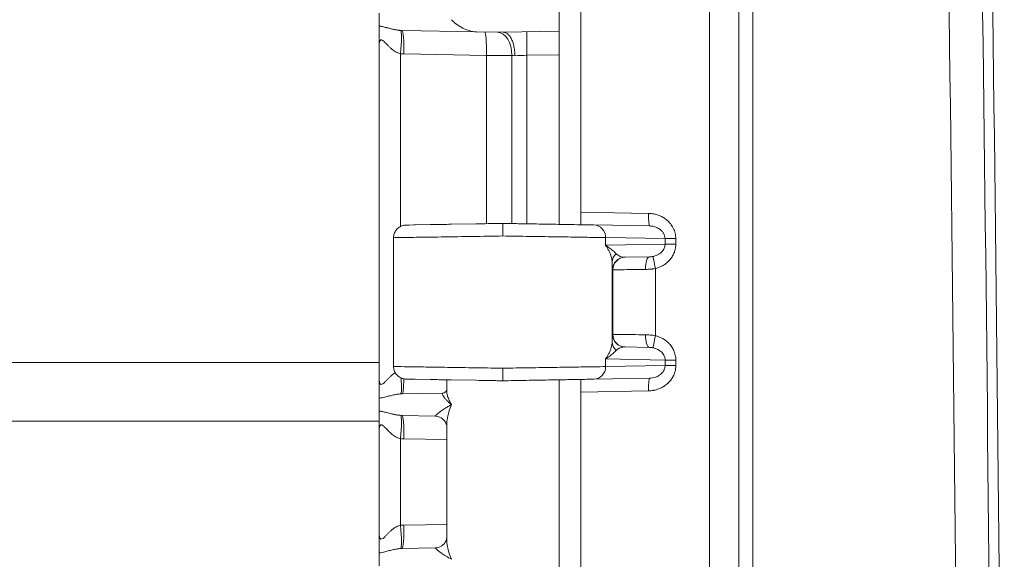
# Model space of a CAD drawing. Header units: inches. Extents: x 0 to 110, y 2 to 70.
# Tile 25 of 129: x 19.63 to 22.37, y 37.36 to 38.86. Entities that reach past the tile are written whole.
import ezdxf

# ---------------------------------------------------------------- set-up
doc = ezdxf.new("R2010")
doc.units = ezdxf.units.IN
doc.header["$LTSCALE"] = 3.25
doc.header["$MEASUREMENT"] = 0
doc.layers.add('Visible (ANSI)', color=7, linetype='Continuous', lineweight=18)
doc.layers.add('Visible Narrow (ANSI)', color=7, linetype='Continuous', lineweight=5)

msp = doc.modelspace()

# ---------------------------------------------------------------- linework, layer by layer
at = {"layer": 'Visible (ANSI)'}
for p, q in [((21.6322, 27.6568), (21.6322, 40.4906)), ((21.1322, 39.321), (21.1322, 38.8264)), ((21.1922, 39.3238), (21.1922, 38.3237)), ((20.6322, 38.8766), (20.6322, 38.8409)), ((20.696, 38.8286), (20.9026, 38.825)), ((20.9026, 38.825), (20.9772, 38.8237)), ((20.9772, 38.8237), (21.1322, 38.8264)), ((21.1322, 38.8264), (21.1322, 38.7614)), ((20.6322, 38.7901), (20.6322, 37.8573)), ((21.1322, 38.7614), (21.1322, 38.2898)), ((21.1922, 38.2889), (21.1922, 38.3237)), ((20.7324, 38.2882), (20.7153, 38.2879)), ((20.7285, 38.2882), (20.7324, 38.2882)), ((20.7324, 38.2882), (20.7741, 38.289)), ((20.8318, 38.29), (20.9009, 38.2912)), ((21.3834, 38.2854), (21.2291, 38.2881)), ((20.71, 38.2878), (20.7066, 38.2878)), ((20.7066, 38.2878), (20.7086, 38.2878)), ((20.71, 38.2878), (20.7153, 38.2879)), ((20.6722, 38.2528), (20.6722, 37.8947)), ((21.3825, 38.1996), (21.3151, 38.1984)), ((21.2822, 38.1735), (21.2822, 38.1735)), ((21.2822, 37.974), (21.2822, 37.974)), ((21.3151, 37.9491), (21.3825, 37.9479)), ((20.6322, 37.8573), (20.6322, 37.8573)), ((20.6322, 37.8573), (20.6322, 37.8573)), ((20.7066, 37.8597), (20.71, 37.8596)), ((20.7152, 37.8595), (20.71, 37.8596)), ((20.7152, 37.8595), (20.7324, 37.8592)), ((20.7324, 37.8592), (20.7285, 37.8593)), ((20.7741, 37.8585), (20.7324, 37.8592)), ((20.8197, 37.8577), (20.8197, 37.8281)), ((20.9009, 37.8563), (20.8318, 37.8575)), ((21.1322, 37.8577), (21.1322, 37.8456)), ((21.1922, 37.8586), (21.1922, 37.8238)), ((21.3834, 37.8621), (21.2291, 37.8594)), ((21.1322, 37.8456), (21.1322, 37.821)), ((21.1922, 37.8238), (21.1922, 36.8237)), ((20.6322, 37.8066), (20.6322, 37.7709)), ((20.696, 37.8188), (20.8088, 37.8208)), ((21.1322, 37.821), (21.1322, 37.3264)), ((20.696, 37.7586), (20.788, 37.757)), ((20.6322, 37.7201), (20.6322, 37.4273)), ((20.8197, 37.7309), (20.8197, 37.4166)), ((20.6322, 37.4273), (20.6322, 37.4273)), ((20.6322, 37.4273), (20.6322, 37.4273)), ((20.696, 37.3888), (20.788, 37.3904)), ((20.6322, 37.3766), (20.6322, 37.3409))]:
    msp.add_line(p, q, dxfattribs=at)
msp.add_arc((-337.8428, 34.0737), 360.2125, 359.126733, 0.873267, dxfattribs=at)
msp.add_ellipse((20.7869, 37.692), major_axis=(0.0011, 0.065), ratio=0.854299, start_param=6.282344, end_param=6.282822, dxfattribs=at)
for points, knots in [([(20.6322, 38.7901), (20.6322, 38.7902), (20.6322, 38.7903), (20.6322, 38.7905), (20.6322, 38.7908), (20.6322, 38.7915), (20.6322, 38.7918), (20.6322, 38.7927), (20.6322, 38.7932), (20.6322, 38.795), (20.6322, 38.7961), (20.6322, 38.7997), (20.6322, 38.802), (20.6322, 38.8095), (20.6322, 38.8144), (20.6322, 38.8258), (20.6322, 38.8343), (20.6322, 38.8409)], [-0.0006256, -0.0006256, -0.0006256, -0.0006256, 0, 0, 0.00127716, 0.00127716, 0.00216586, 0.00216586, 0.00394821, 0.00394821, 0.00753502, 0.00753502, 0.01498472, 0.01498472, 0.03149949, 0.03149949, 0.05571878, 0.05571878, 0.05571878, 0.05571878]), ([(20.8332, 38.8587), (20.8402, 38.8508), (20.8517, 38.8414), (20.8744, 38.83), (20.8888, 38.8253), (20.9026, 38.825)], [0.0000001, 0.0000001, 0.0000001, 0.0000001, 0.1445086, 0.1445086, 0.2629399, 0.2629399, 0.2629399, 0.2629399]), ([(21.0093, 38.7587), (21.0093, 38.7636), (21.0089, 38.7685), (21.0084, 38.7733), (21.0078, 38.778), (21.0071, 38.7827), (21.0061, 38.787), (21.0051, 38.7914), (21.0038, 38.7955), (21.0023, 38.7993), (21.0008, 38.8031), (20.9991, 38.8065), (20.9972, 38.8095), (20.9954, 38.8125), (20.9933, 38.8151), (20.9912, 38.8172), (20.9891, 38.8193), (20.9868, 38.821), (20.9845, 38.8221), (20.9821, 38.8232), (20.9795, 38.8237), (20.9772, 38.8237)], [0, 0, 0, 0, 0.142857, 0.142857, 0.142857, 0.285714, 0.285714, 0.285714, 0.428571, 0.428571, 0.428571, 0.571429, 0.571429, 0.571429, 0.714286, 0.714286, 0.714286, 0.857143, 0.857143, 0.857143, 1, 1, 1, 1]), ([(20.8318, 38.29), (20.8165, 38.2897), (20.8021, 38.2894), (20.7839, 38.2891), (20.7789, 38.289), (20.7741, 38.289)], [0.18181818, 0.18181818, 0.18181818, 0.18181818, 0.24686871, 0.24686871, 0.27272727, 0.27272727, 0.27272727, 0.27272727]), ([(20.9759, 38.2925), (20.9621, 38.2922), (20.9485, 38.292), (20.9236, 38.2916), (20.9122, 38.2914), (20.9009, 38.2912)], [0, 0, 0, 0, 0.04853983, 0.04853983, 0.09090909, 0.09090909, 0.09090909, 0.09090909]), ([(21.2291, 38.2881), (21.2247, 38.2881), (21.2196, 38.2882), (21.2138, 38.2883), (21.2093, 38.2884), (21.2045, 38.2885), (21.1991, 38.2886), (21.189, 38.2888), (21.1773, 38.289), (21.1643, 38.2892), (21.1617, 38.2892), (21.1589, 38.2893), (21.1561, 38.2893), (21.1398, 38.2896), (21.1217, 38.2899), (21.1023, 38.2903), (21.1007, 38.2903), (21.099, 38.2903), (21.0973, 38.2904), (21.0794, 38.2907), (21.0604, 38.291), (21.0411, 38.2913), (21.0337, 38.2915), (21.0263, 38.2916), (21.0188, 38.2917), (21.0048, 38.292), (20.9905, 38.2922), (20.9759, 38.2925)], [0, 0, 0, 0, 0.113348, 0.113348, 0.113348, 0.2, 0.2, 0.2, 0.365556, 0.365556, 0.365556, 0.4, 0.4, 0.4, 0.6, 0.6, 0.6, 0.617354, 0.617354, 0.617354, 0.8, 0.8, 0.8, 0.869601, 0.869601, 0.869601, 1, 1, 1, 1]), ([(20.9759, 38.2925), (20.9759, 38.2925), (20.9759, 38.2908), (20.9759, 38.2878), (20.9759, 38.2863), (20.9759, 38.2843), (20.9759, 38.2822), (20.9759, 38.2801), (20.9759, 38.2776), (20.9759, 38.275), (20.9759, 38.2697), (20.9759, 38.2636), (20.9759, 38.2575)], [0, 0, 0, 0, 0.333333, 0.333333, 0.333333, 0.499913, 0.499913, 0.499913, 0.666667, 0.666667, 0.666667, 1, 1, 1, 1]), ([(21.1922, 38.2889), (21.1922, 38.2888), (21.1922, 38.2888), (21.1922, 38.2887), (21.1921, 38.2887), (21.1921, 38.2887), (21.192, 38.2887)], [0, 0, 0, 0, 0.499997, 0.499997, 0.499997, 0.999994, 0.999994, 0.999994, 0.999994]), ([(20.6722, 38.2528), (20.6722, 38.2566), (20.6728, 38.2604), (20.6753, 38.2676), (20.6771, 38.271), (20.6817, 38.277), (20.6845, 38.2797), (20.6908, 38.2839), (20.6944, 38.2856), (20.6994, 38.2869), (20.7008, 38.2872), (20.7037, 38.2876), (20.7051, 38.2878), (20.7066, 38.2878)], [0, 0, 0, 0, 0.0288206, 0.0288206, 0.0577212, 0.0577212, 0.0866185, 0.0866185, 0.115515, 0.115515, 0.1264529, 0.1264529, 0.1375626, 0.1375626, 0.1375626, 0.1375626]), ([(20.7066, 37.8597), (20.7051, 37.8597), (20.7037, 37.8598), (20.7008, 37.8602), (20.6994, 37.8605), (20.6944, 37.8619), (20.6908, 37.8635), (20.6845, 37.8678), (20.6817, 37.8704), (20.6771, 37.8765), (20.6753, 37.8799), (20.6728, 37.8871), (20.6722, 37.8909), (20.6722, 37.8947)], [0, 0, 0, 0, 0.0111147, 0.0111147, 0.0220573, 0.0220573, 0.0509537, 0.0509537, 0.079851, 0.079851, 0.108752, 0.108752, 0.1375627, 0.1375627, 0.1375627, 0.1375627]), ([(20.9759, 37.89), (20.9759, 37.8839), (20.9761, 37.8778), (20.9762, 37.8725), (20.9762, 37.8698), (20.9762, 37.8673), (20.9761, 37.8652), (20.9761, 37.8631), (20.9761, 37.8612), (20.976, 37.8597), (20.976, 37.8566), (20.976, 37.855), (20.9759, 37.855)], [0, 0, 0, 0, 0.333333, 0.333333, 0.333333, 0.500146, 0.500146, 0.500146, 0.666667, 0.666667, 0.666667, 1, 1, 1, 1]), ([(20.6322, 37.8066), (20.6322, 37.81), (20.6322, 37.8141), (20.6322, 37.8191), (20.6322, 37.8197), (20.6322, 37.8203), (20.6322, 37.8209), (20.6322, 37.8254), (20.6322, 37.8306), (20.6322, 37.8362), (20.6322, 37.8373), (20.6322, 37.8383), (20.6322, 37.8394), (20.6322, 37.845), (20.6322, 37.8509), (20.6322, 37.8573)], [0, 0, 0, 0, 0.3333333, 0.3333333, 0.3333333, 0.3725417, 0.3725417, 0.3725417, 0.6666667, 0.6666667, 0.6666667, 0.7210194, 0.7210194, 0.7210194, 0.9998323, 0.9998323, 0.9998323, 0.9998323]), ([(20.7741, 37.8585), (20.7741, 37.8585), (20.7741, 37.8585), (20.7789, 37.8584), (20.7839, 37.8583), (20.8021, 37.858), (20.8164, 37.8578), (20.8318, 37.8575)], [0.72727272, 0.72727272, 0.72727272, 0.72727272, 0.72727273, 0.72727273, 0.75304207, 0.75304207, 0.81818182, 0.81818182, 0.81818182, 0.81818182]), ([(20.9009, 37.8563), (20.9122, 37.8561), (20.9236, 37.8559), (20.9485, 37.8555), (20.962, 37.8552), (20.9759, 37.855)], [0.90909091, 0.90909091, 0.90909091, 0.90909091, 0.95137342, 0.95137342, 1, 1, 1, 1]), ([(21.2291, 37.8594), (21.2255, 37.8593), (21.2213, 37.8593), (21.2167, 37.8592), (21.2115, 37.8591), (21.2057, 37.859), (21.1992, 37.8589), (21.191, 37.8587), (21.1818, 37.8586), (21.1716, 37.8584), (21.1667, 37.8583), (21.1615, 37.8582), (21.1561, 37.8581), (21.142, 37.8579), (21.1265, 37.8576), (21.11, 37.8573), (21.1075, 37.8573), (21.1049, 37.8572), (21.1023, 37.8572), (21.0829, 37.8568), (21.0622, 37.8565), (21.041, 37.8561), (21.0397, 37.8561), (21.0384, 37.8561), (21.037, 37.856), (21.0172, 37.8557), (20.9969, 37.8553), (20.9759, 37.855)], [0, 0, 0, 0, 0.0941977, 0.0941977, 0.0941977, 0.2, 0.2, 0.2, 0.3339529, 0.3339529, 0.3339529, 0.4, 0.4, 0.4, 0.5731888, 0.5731888, 0.5731888, 0.6, 0.6, 0.6, 0.8, 0.8, 0.8, 0.8126384, 0.8126384, 0.8126384, 1, 1, 1, 1]), ([(21.192, 37.8588), (21.1921, 37.8588), (21.1921, 37.8587), (21.1922, 37.8587), (21.1922, 37.8587), (21.1922, 37.8587), (21.1922, 37.8586)], [0.0000089, 0.0000089, 0.0000089, 0.0000089, 0.5000038, 0.5000038, 0.5000038, 1, 1, 1, 1]), ([(20.8088, 37.8208), (20.8108, 37.8208), (20.8138, 37.8218), (20.8182, 37.8252), (20.8193, 37.8273), (20.8196, 37.8284), (20.8197, 37.8285), (20.8197, 37.8286)], [0, 0, 0, 0, 0.0620134, 0.0620134, 0.1263598, 0.1263598, 0.139135, 0.139135, 0.139135, 0.139135]), ([(20.6322, 37.7201), (20.6322, 37.7202), (20.6322, 37.7203), (20.6322, 37.7205), (20.6322, 37.7208), (20.6322, 37.7215), (20.6322, 37.7218), (20.6322, 37.7227), (20.6322, 37.7232), (20.6322, 37.725), (20.6322, 37.7261), (20.6322, 37.7297), (20.6322, 37.732), (20.6322, 37.7395), (20.6322, 37.7444), (20.6322, 37.7558), (20.6322, 37.7643), (20.6322, 37.7709)], [-0.0006256, -0.0006256, -0.0006256, -0.0006256, 0, 0, 0.00128015, 0.00128015, 0.00217087, 0.00217087, 0.00395727, 0.00395727, 0.00755224, 0.00755224, 0.01501904, 0.01501904, 0.03157192, 0.03157192, 0.05584722, 0.05584722, 0.05584722, 0.05584722]), ([(20.8197, 37.7309), (20.8197, 37.7311), (20.8196, 37.7336), (20.8161, 37.7411), (20.8127, 37.7459), (20.8033, 37.7533), (20.7971, 37.7559), (20.7904, 37.7569), (20.7892, 37.757), (20.788, 37.757)], [0.0100015, 0.0100015, 0.0100015, 0.0100015, 0.1093804, 0.1093804, 0.2011734, 0.2011734, 0.2937634, 0.2937634, 0.3160323, 0.3160323, 0.3160323, 0.3160323]), ([(20.6322, 37.3766), (20.6322, 37.38), (20.6322, 37.3841), (20.6322, 37.3891), (20.6322, 37.3897), (20.6322, 37.3903), (20.6322, 37.3909), (20.6322, 37.3954), (20.6322, 37.4006), (20.6322, 37.4062), (20.6322, 37.4073), (20.6322, 37.4083), (20.6322, 37.4094), (20.6322, 37.415), (20.6322, 37.4209), (20.6322, 37.4273)], [0, 0, 0, 0, 0.3333333, 0.3333333, 0.3333333, 0.37254, 0.37254, 0.37254, 0.6666667, 0.6666667, 0.6666667, 0.7210172, 0.7210172, 0.7210172, 0.9998323, 0.9998323, 0.9998323, 0.9998323]), ([(20.788, 37.3904), (20.7922, 37.3905), (20.7976, 37.3918), (20.8075, 37.3969), (20.8119, 37.4009), (20.8179, 37.4091), (20.8191, 37.4132), (20.8197, 37.4161), (20.8197, 37.4165), (20.8197, 37.4166)], [0, 0, 0, 0, 0.0812866, 0.0812866, 0.16658, 0.16658, 0.2637447, 0.2637447, 0.3093613, 0.3093613, 0.3093613, 0.3093613])]:
    msp.add_open_spline(points, degree=3, knots=knots, dxfattribs=at)
msp.add_open_spline([(20.8197, 37.4166), (20.8197, 37.4166), (20.8197, 37.4166), (20.8197, 37.4166)], degree=3, dxfattribs=at)
at = {"layer": 'Visible Narrow (ANSI)'}
for p, q in [((21.55, 27.6568), (21.55, 40.4906)), ((21.6703, 39.4632), (21.6703, 28.6842)), ((20.6915, 38.7641), (20.6915, 38.2841)), ((20.7006, 38.7636), (20.9303, 38.7596)), ((20.9303, 38.7596), (20.9303, 38.2917)), ((21.0006, 38.759), (21.0006, 38.292)), ((21.0426, 38.7599), (21.1322, 38.7614)), ((21.0426, 38.2913), (21.0426, 38.7599)), ((21.1922, 38.3237), (21.3809, 38.3204)), ((21.2614, 38.2531), (21.2614, 38.2319)), ((21.4268, 38.2502), (21.2614, 38.2531)), ((21.4268, 38.2348), (21.2614, 38.2319)), ((21.4268, 38.2502), (21.4566, 38.2502)), ((21.4268, 38.2502), (21.4268, 38.2348)), ((21.4268, 38.2348), (21.4566, 38.2348)), ((21.4566, 38.2502), (21.4566, 38.2348)), ((21.2797, 37.9635), (21.2797, 38.184)), ((21.2814, 38.1634), (21.2807, 38.1634)), ((21.2814, 37.984), (21.2814, 38.1634)), ((21.4, 37.9803), (21.4, 38.1671)), ((21.2807, 37.9841), (21.2814, 37.984)), ((17.3805, 37.9062), (20.6322, 37.9062)), ((21.2614, 37.9156), (21.2614, 37.8944)), ((21.2614, 37.9156), (21.4268, 37.9127)), ((21.4268, 37.9127), (21.4566, 37.9127)), ((21.4268, 37.9127), (21.4268, 37.8973)), ((21.4566, 37.9127), (21.4566, 37.8973)), ((21.4268, 37.8973), (21.2614, 37.8944)), ((21.4268, 37.8973), (21.4566, 37.8973)), ((21.3809, 37.8271), (21.1922, 37.8238)), ((20.6322, 37.743), (17.3805, 37.7426)), ((20.6915, 37.6941), (20.6915, 37.4533)), ((20.7006, 37.6936), (20.8197, 37.6916)), ((20.7006, 37.4538), (20.8197, 37.4559))]:
    msp.add_line(p, q, dxfattribs=at)
for centre, major_axis, ratio, start_param, end_param in [((-155.513, 34.0737), (0, 251.5247), 0.707107, 4.690941, 4.733837), ((-155.4491, 34.0737), (0, 251.3027), 0.707107, 4.690941, 4.733837), ((20.6859, 38.7641), (0.0059, 0.0647), 0.086802, 4.720175, 6.247979), ((20.6949, 38.7636), (0.0011, 0.065), 0.087143, 4.71391, 6.283185), ((20.9246, 38.7596), (0.0011, 0.065), 0.087143, 4.71391, 6.28311), ((20.9598, 38.759), (0.0011, 0.065), 0.628144, 4.723353, 6.283192), ((21.0437, 38.7599), (-0.0011, 0.065), 0.01745, 0, 1.570492), ((21.0414, 38.7576), (0.065, -0.0023), 0.000322, 4.033449, 4.195819), ((21.0414, 38.7598), (0.065, 0.0023), 0.000019, 4.195653, 4.729797), ((21.384, 38.3204), (-0.0006, -0.035), 0.087143, 4.71391, 6.283185), ((21.2285, 38.2531), (0.0006, 0.035), 0.939676, 4.728789, 6.283141), ((21.3147, 38.184), (-0.035, -0.0007), 0.946172, 5.437633, 6.261682), ((21.3157, 38.2334), (-0.0181, -0.0304), 0.960279, 6.033131, 6.820068), ((21.3157, 38.1634), (-0.0006, 0.035), 0.999976, 0.001315, 1.554631), ((21.3164, 38.1634), (-0.0006, 0.035), 0.999976, 0, 1.553343), ((21.3831, 38.1646), (-0.0006, 0.035), 0.297073, 0.000017, 1.565611), ((21.4031, 38.1671), (-0.0086, 0.0339), 0.084521, 0.085624, 1.549455), ((21.3147, 37.9635), (-0.035, 0.0007), 0.946127, 0.021504, 0.845548), ((21.3157, 37.9841), (-0.0006, -0.035), 0.999976, 4.729842, 6.283185), ((21.3164, 37.984), (-0.0006, -0.035), 0.999976, 4.729819, 6.283185), ((21.3831, 37.9829), (-0.0006, -0.035), 0.297068, 4.717575, 6.283185), ((21.4031, 37.9803), (-0.0086, -0.0339), 0.084522, 4.73373, 6.197562), ((21.2285, 37.8944), (0.0006, -0.035), 0.939676, 0.000035, 1.554396), ((20.6859, 37.8833), (0.0059, -0.0647), 0.086802, 0.034721, 1.237864), ((20.6949, 37.8838), (0.0011, -0.065), 0.087143, 0, 1.19918), ((21.384, 37.8271), (-0.0006, 0.035), 0.087143, 0, 1.569275), ((20.6859, 37.6941), (0.0059, 0.0647), 0.086802, 4.720175, 6.247979), ((20.6949, 37.6936), (0.0011, 0.065), 0.087143, 4.71391, 6.283185), ((20.6965, 37.4515), (0.0167, 0.0009), 0.129859, 1.31482, 1.864641), ((20.6859, 37.4533), (0.0059, -0.0647), 0.086802, 0.034721, 1.562953), ((20.6949, 37.4538), (0.0011, -0.065), 0.087143, 0, 1.569275)]:
    msp.add_ellipse(centre, major_axis=major_axis, ratio=ratio, start_param=start_param, end_param=end_param, dxfattribs=at)
for points, knots in [([(20.6322, 38.8409), (20.6335, 38.8408), (20.6349, 38.8406), (20.6364, 38.8403), (20.6379, 38.8401), (20.6395, 38.8398), (20.6412, 38.8394), (20.643, 38.8391), (20.6448, 38.8386), (20.6468, 38.8382), (20.6469, 38.8381), (20.647, 38.8381), (20.6471, 38.8381), (20.6489, 38.8376), (20.6509, 38.8371), (20.6529, 38.8366), (20.653, 38.8366), (20.6532, 38.8366), (20.6533, 38.8365), (20.6553, 38.836), (20.6573, 38.8355), (20.6593, 38.835), (20.6595, 38.8349), (20.6597, 38.8349), (20.6599, 38.8348), (20.6619, 38.8343), (20.6638, 38.8338), (20.6658, 38.8334), (20.666, 38.8333), (20.6663, 38.8332), (20.6665, 38.8332), (20.6684, 38.8327), (20.6702, 38.8323), (20.672, 38.8319), (20.6723, 38.8318), (20.6726, 38.8318), (20.6728, 38.8317), (20.6745, 38.8314), (20.6762, 38.831), (20.6777, 38.8307), (20.678, 38.8307), (20.6783, 38.8306), (20.6786, 38.8306), (20.6801, 38.8303), (20.6815, 38.8301), (20.6829, 38.8298), (20.6832, 38.8298), (20.6835, 38.8297), (20.6838, 38.8297), (20.6851, 38.8295), (20.6864, 38.8293), (20.6876, 38.8292), (20.6879, 38.8292), (20.6882, 38.8291), (20.6885, 38.8291), (20.6897, 38.829), (20.6908, 38.8289), (20.6919, 38.8288)], [0.0000028, 0.0000028, 0.0000028, 0.0000028, 0.0909091, 0.0909091, 0.0909091, 0.1818182, 0.1818182, 0.1818182, 0.2727273, 0.2727273, 0.2727273, 0.2775487, 0.2775487, 0.2775487, 0.3636364, 0.3636364, 0.3636364, 0.3704169, 0.3704169, 0.3704169, 0.4545455, 0.4545455, 0.4545455, 0.4632825, 0.4632825, 0.4632825, 0.5454545, 0.5454545, 0.5454545, 0.5561719, 0.5561719, 0.5561719, 0.6363636, 0.6363636, 0.6363636, 0.6491102, 0.6491102, 0.6491102, 0.7272727, 0.7272727, 0.7272727, 0.7419742, 0.7419742, 0.7419742, 0.8181818, 0.8181818, 0.8181818, 0.8348598, 0.8348598, 0.8348598, 0.9090909, 0.9090909, 0.9090909, 0.9276819, 0.9276819, 0.9276819, 1, 1, 1, 1]), ([(20.6919, 38.8288), (20.6926, 38.8288), (20.694, 38.8287), (20.6954, 38.8286), (20.696, 38.8286)], [0.00017, 0.00017, 0.00017, 0.00017, 0.5, 1, 1, 1, 1]), ([(20.6322, 38.7901), (20.6322, 38.7915), (20.6323, 38.7927), (20.6324, 38.7939), (20.6325, 38.795), (20.6327, 38.796), (20.6329, 38.7969), (20.6332, 38.7978), (20.6334, 38.7986), (20.6337, 38.7992), (20.634, 38.7999), (20.6343, 38.8005), (20.6347, 38.8009), (20.6351, 38.8014), (20.6354, 38.8017), (20.6359, 38.802), (20.6363, 38.8023), (20.6367, 38.8024), (20.6372, 38.8025), (20.6377, 38.8026), (20.6382, 38.8025), (20.6388, 38.8024), (20.6394, 38.8023), (20.6401, 38.802), (20.6408, 38.8016), (20.6415, 38.8012), (20.6423, 38.8007), (20.6433, 38.7999), (20.6442, 38.7992), (20.6452, 38.7983), (20.6464, 38.7972), (20.6475, 38.7961), (20.6488, 38.7948), (20.6502, 38.7933), (20.6516, 38.7919), (20.6532, 38.7903), (20.6548, 38.7886), (20.6564, 38.7869), (20.6582, 38.7852), (20.66, 38.7834), (20.6618, 38.7817), (20.6636, 38.78), (20.6655, 38.7783), (20.6674, 38.7767), (20.6693, 38.7751), (20.6712, 38.7737), (20.6731, 38.7724), (20.6749, 38.7711), (20.6767, 38.7701), (20.6785, 38.769), (20.6802, 38.7681), (20.6819, 38.7673), (20.6836, 38.7665), (20.6852, 38.7658), (20.6869, 38.7653), (20.6885, 38.7648), (20.69, 38.7644), (20.6915, 38.7641)], [0.000013, 0.000013, 0.000013, 0.000013, 0.0526316, 0.0526316, 0.0526316, 0.1052632, 0.1052632, 0.1052632, 0.1578947, 0.1578947, 0.1578947, 0.2105263, 0.2105263, 0.2105263, 0.2631579, 0.2631579, 0.2631579, 0.3157895, 0.3157895, 0.3157895, 0.3684211, 0.3684211, 0.3684211, 0.4210526, 0.4210526, 0.4210526, 0.4736842, 0.4736842, 0.4736842, 0.5263158, 0.5263158, 0.5263158, 0.5789474, 0.5789474, 0.5789474, 0.6315789, 0.6315789, 0.6315789, 0.6842105, 0.6842105, 0.6842105, 0.7368421, 0.7368421, 0.7368421, 0.7894737, 0.7894737, 0.7894737, 0.8421053, 0.8421053, 0.8421053, 0.8947368, 0.8947368, 0.8947368, 0.9473684, 0.9473684, 0.9473684, 0.9999994, 0.9999994, 0.9999994, 0.9999994]), ([(20.9303, 38.7596), (20.943, 38.7595), (20.9683, 38.7593), (20.9906, 38.7591), (21.0006, 38.759)], [0.0000001, 0.0000001, 0.0000001, 0.0000001, 0.5, 0.9999997, 0.9999997, 0.9999997, 0.9999997]), ([(21.3834, 38.2854), (21.3854, 38.2853), (21.3874, 38.2852), (21.3893, 38.2849), (21.3894, 38.2849), (21.3896, 38.2849), (21.3898, 38.2849), (21.3917, 38.2846), (21.3935, 38.2843), (21.3952, 38.2839), (21.3954, 38.2838), (21.3955, 38.2838), (21.3957, 38.2837), (21.3975, 38.2833), (21.3992, 38.2828), (21.401, 38.2821), (21.4011, 38.2821), (21.4012, 38.282), (21.4014, 38.282), (21.4031, 38.2813), (21.4049, 38.2805), (21.4067, 38.2796), (21.4068, 38.2795), (21.4069, 38.2795), (21.407, 38.2794), (21.4088, 38.2785), (21.4106, 38.2774), (21.4123, 38.2761), (21.4125, 38.276), (21.4126, 38.2759), (21.4127, 38.2759), (21.4144, 38.2745), (21.4162, 38.273), (21.4178, 38.2713), (21.4179, 38.2712), (21.418, 38.2711), (21.4181, 38.271), (21.4198, 38.2692), (21.4213, 38.2672), (21.4225, 38.2651), (21.4239, 38.2629), (21.4249, 38.2604), (21.4256, 38.258), (21.4264, 38.2554), (21.4268, 38.2528), (21.4268, 38.2502)], [0, 0, 0, 0, 0.101125, 0.101125, 0.101125, 0.111111, 0.111111, 0.111111, 0.212969, 0.212969, 0.212969, 0.222222, 0.222222, 0.222222, 0.324959, 0.324959, 0.324959, 0.333333, 0.333333, 0.333333, 0.436899, 0.436899, 0.436899, 0.444444, 0.444444, 0.444444, 0.548853, 0.548853, 0.548853, 0.555556, 0.555556, 0.555556, 0.660839, 0.660839, 0.660839, 0.666667, 0.666667, 0.666667, 0.772768, 0.772768, 0.772768, 0.884658, 0.884658, 0.884658, 1, 1, 1, 1]), ([(20.9759, 38.2575), (20.9473, 38.257), (20.8901, 38.2561), (20.8111, 38.2549), (20.7452, 38.2539), (20.6976, 38.2532), (20.6757, 38.2528), (20.6722, 38.2528), (20.6722, 38.2528)], [0, 0, 0, 0, 0.0909091, 0.1818182, 0.2727273, 0.3636364, 0.4545455, 0.5055834, 0.5055834, 0.5055834, 0.5055834]), ([(21.2614, 38.2531), (21.2529, 38.2532), (21.2303, 38.2535), (21.1812, 38.2543), (21.12, 38.2553), (21.0502, 38.2563), (21.0007, 38.2571), (20.9759, 38.2575)], [0, 0, 0, 0, 0.2, 0.4, 0.6, 0.8, 1, 1, 1, 1]), ([(21.4268, 38.2348), (21.4268, 38.2334), (21.4267, 38.232), (21.4264, 38.2305), (21.4262, 38.2291), (21.4258, 38.2275), (21.4253, 38.2259), (21.4248, 38.2244), (21.4241, 38.2227), (21.4232, 38.221), (21.4223, 38.2193), (21.4212, 38.2176), (21.4198, 38.2159), (21.4185, 38.2143), (21.4169, 38.2126), (21.4151, 38.211), (21.4133, 38.2095), (21.4112, 38.208), (21.409, 38.2067), (21.4068, 38.2054), (21.4045, 38.2042), (21.402, 38.2032), (21.3995, 38.2023), (21.397, 38.2015), (21.3943, 38.2009)], [0.0000001, 0.0000001, 0.0000001, 0.0000001, 0.1250001, 0.1250001, 0.1250001, 0.2500001, 0.2500001, 0.2500001, 0.3750001, 0.3750001, 0.3750001, 0.5000001, 0.5000001, 0.5000001, 0.625, 0.625, 0.625, 0.75, 0.75, 0.75, 0.875, 0.875, 0.875, 1, 1, 1, 1]), ([(21.4566, 38.2348), (21.4566, 38.2321), (21.4564, 38.2292), (21.4556, 38.2233), (21.4544, 38.2172), (21.4508, 38.2074), (21.4449, 38.1971), (21.4367, 38.1871), (21.4261, 38.1784), (21.4177, 38.1737), (21.4091, 38.1698), (21.4047, 38.1683), (21.4, 38.1671)], [0, 0, 0, 0, 0.125, 0.125, 0.25, 0.375, 0.5, 0.625, 0.75, 0.875, 0.875, 0.9999999, 0.9999999, 0.9999999, 0.9999999]), ([(21.2797, 38.184), (21.2796, 38.1864), (21.2794, 38.1889), (21.279, 38.1917), (21.2785, 38.1944), (21.2779, 38.1972), (21.277, 38.2001), (21.2762, 38.203), (21.2751, 38.2059), (21.2739, 38.2088), (21.2728, 38.2118), (21.2714, 38.2146), (21.27, 38.2174), (21.2686, 38.2201), (21.2671, 38.2228), (21.2657, 38.2252), (21.2642, 38.2276), (21.2628, 38.2299), (21.2614, 38.2319)], [0.0001648, 0.0001648, 0.0001648, 0.0001648, 0.1666667, 0.1666667, 0.1666667, 0.3333333, 0.3333333, 0.3333333, 0.5, 0.5, 0.5, 0.6666667, 0.6666667, 0.6666667, 0.8333333, 0.8333333, 0.8333333, 1, 1, 1, 1]), ([(21.291, 38.2083), (21.2898, 38.2095), (21.2885, 38.2107), (21.2871, 38.212), (21.2857, 38.2134), (21.2841, 38.2148), (21.2825, 38.2162), (21.2808, 38.2176), (21.2791, 38.2191), (21.2772, 38.2205), (21.2754, 38.222), (21.2736, 38.2234), (21.2717, 38.2247), (21.2699, 38.2261), (21.2681, 38.2274), (21.2663, 38.2286), (21.2646, 38.2298), (21.2629, 38.2309), (21.2614, 38.2319)], [0, 0, 0, 0, 0.166667, 0.166667, 0.166667, 0.333333, 0.333333, 0.333333, 0.5, 0.5, 0.5, 0.666667, 0.666667, 0.666667, 0.833333, 0.833333, 0.833333, 1, 1, 1, 1]), ([(21.2807, 38.1634), (21.2806, 38.1634), (21.2805, 38.1641), (21.2802, 38.1669), (21.28, 38.1711), (21.2799, 38.1767), (21.2797, 38.1813), (21.2797, 38.1838)], [0, 0, 0, 0, 0.2, 0.4, 0.6, 0.8, 0.9971651, 0.9971651, 0.9971651, 0.9971651]), ([(21.3943, 38.2009), (21.3931, 38.2006), (21.3919, 38.2004), (21.3907, 38.2002), (21.3894, 38.2), (21.3881, 38.1999), (21.3867, 38.1998), (21.3854, 38.1997), (21.384, 38.1996), (21.3825, 38.1996)], [0.0000026, 0.0000026, 0.0000026, 0.0000026, 0.3333348, 0.3333348, 0.3333348, 0.6666669, 0.6666669, 0.6666669, 0.9999991, 0.9999991, 0.9999991, 0.9999991]), ([(21.3727, 38.1646), (21.3597, 38.1644), (21.3349, 38.1641), (21.3052, 38.1637), (21.286, 38.1635), (21.2815, 38.1634), (21.2814, 38.1634)], [0.0000001, 0.0000001, 0.0000001, 0.0000001, 0.25, 0.5, 0.75, 0.9999985, 0.9999985, 0.9999985, 0.9999985]), ([(21.4, 38.1671), (21.3972, 38.1666), (21.3943, 38.1662), (21.3909, 38.1657), (21.3903, 38.1657), (21.3874, 38.1653), (21.3849, 38.1651), (21.3807, 38.1648), (21.379, 38.1648), (21.3758, 38.1646), (21.3743, 38.1646), (21.3727, 38.1646)], [0, 0, 0, 0, 0.333333, 0.333333, 0.391919, 0.391919, 0.666667, 0.666667, 0.845235, 0.845235, 1, 1, 1, 1]), ([(21.2614, 37.9156), (21.2627, 37.9175), (21.2641, 37.9197), (21.2656, 37.9221), (21.267, 37.9245), (21.2685, 37.9271), (21.2699, 37.9298), (21.2713, 37.9326), (21.2726, 37.9354), (21.2738, 37.9383), (21.2739, 37.9384), (21.2739, 37.9385), (21.2739, 37.9386), (21.2751, 37.9414), (21.2761, 37.9443), (21.2769, 37.9471), (21.277, 37.9472), (21.277, 37.9474), (21.277, 37.9475), (21.2779, 37.9503), (21.2785, 37.953), (21.2789, 37.9557), (21.279, 37.9558), (21.279, 37.9559), (21.279, 37.9561), (21.2794, 37.9587), (21.2796, 37.9612), (21.2797, 37.9635)], [0, 0, 0, 0, 0.166667, 0.166667, 0.166667, 0.333333, 0.333333, 0.333333, 0.5, 0.5, 0.5, 0.504818, 0.504818, 0.504818, 0.666667, 0.666667, 0.666667, 0.673083, 0.673083, 0.673083, 0.833333, 0.833333, 0.833333, 0.841394, 0.841394, 0.841394, 1, 1, 1, 1]), ([(21.2797, 37.9636), (21.2797, 37.9662), (21.2799, 37.9709), (21.28, 37.9765), (21.2802, 37.9807), (21.2805, 37.9834), (21.2806, 37.9841), (21.2807, 37.9841)], [0.0028362, 0.0028362, 0.0028362, 0.0028362, 0.2, 0.4, 0.6, 0.8, 1, 1, 1, 1]), ([(21.2814, 37.984), (21.2815, 37.984), (21.286, 37.984), (21.3052, 37.9837), (21.3349, 37.9834), (21.3597, 37.983), (21.3727, 37.9829)], [0.0000016, 0.0000016, 0.0000016, 0.0000016, 0.25, 0.5, 0.75, 1, 1, 1, 1]), ([(21.3727, 37.9829), (21.377, 37.9828), (21.3857, 37.9824), (21.3952, 37.9812), (21.4, 37.9803)], [0.0000011, 0.0000011, 0.0000011, 0.0000011, 0.5, 1, 1, 1, 1]), ([(21.2614, 37.9156), (21.2629, 37.9165), (21.2645, 37.9176), (21.2662, 37.9188), (21.2679, 37.92), (21.2697, 37.9212), (21.2716, 37.9226), (21.2734, 37.9239), (21.2753, 37.9254), (21.2771, 37.9268), (21.2789, 37.9282), (21.2807, 37.9297), (21.2823, 37.9311), (21.284, 37.9326), (21.2856, 37.934), (21.287, 37.9353), (21.2885, 37.9367), (21.2898, 37.938), (21.291, 37.9392)], [0, 0, 0, 0, 0.166667, 0.166667, 0.166667, 0.333333, 0.333333, 0.333333, 0.5, 0.5, 0.5, 0.666667, 0.666667, 0.666667, 0.833333, 0.833333, 0.833333, 1, 1, 1, 1]), ([(21.291, 37.9392), (21.2923, 37.9405), (21.2949, 37.9428), (21.2993, 37.9455), (21.3042, 37.9476), (21.3094, 37.9488), (21.3132, 37.9491), (21.3151, 37.9491)], [0.0000416, 0.0000416, 0.0000416, 0.0000416, 0.2, 0.4, 0.6, 0.8, 1, 1, 1, 1]), ([(21.3825, 37.9479), (21.383, 37.9479), (21.3835, 37.9479), (21.3854, 37.9478), (21.3868, 37.9477), (21.3889, 37.9475), (21.3895, 37.9474), (21.3915, 37.9471), (21.3929, 37.9469), (21.3943, 37.9466)], [0, 0, 0, 0, 0.129859, 0.129859, 0.5, 0.5, 0.656053, 0.656053, 1, 1, 1, 1]), ([(21.3943, 37.9466), (21.396, 37.9462), (21.3977, 37.9457), (21.3995, 37.9451), (21.4012, 37.9446), (21.4029, 37.9439), (21.4046, 37.9431), (21.4064, 37.9423), (21.4081, 37.9414), (21.4098, 37.9403), (21.4116, 37.9392), (21.4133, 37.9379), (21.415, 37.9365), (21.4167, 37.935), (21.4183, 37.9334), (21.4198, 37.9316), (21.4212, 37.9298), (21.4225, 37.9278), (21.4235, 37.9258), (21.4246, 37.9237), (21.4254, 37.9216), (21.4259, 37.9194), (21.4265, 37.9172), (21.4268, 37.9149), (21.4268, 37.9127)], [0, 0, 0, 0, 0.125, 0.125, 0.125, 0.25, 0.25, 0.25, 0.375, 0.375, 0.375, 0.5, 0.5, 0.5, 0.625, 0.625, 0.625, 0.75, 0.75, 0.75, 0.875, 0.875, 0.875, 1, 1, 1, 1]), ([(20.6722, 37.8947), (20.6722, 37.8947), (20.6757, 37.8946), (20.6976, 37.8943), (20.7452, 37.8935), (20.8111, 37.8925), (20.8901, 37.8913), (20.9473, 37.8904), (20.9759, 37.89)], [0.4944088, 0.4944088, 0.4944088, 0.4944088, 0.5454545, 0.6363636, 0.7272727, 0.8181818, 0.9090909, 1, 1, 1, 1]), ([(21.2614, 37.8944), (21.2529, 37.8943), (21.2303, 37.8939), (21.1812, 37.8932), (21.12, 37.8922), (21.0502, 37.8911), (21.0007, 37.8904), (20.9759, 37.89)], [0, 0, 0, 0, 0.2, 0.4, 0.6, 0.8, 1, 1, 1, 1]), ([(21.4566, 37.8973), (21.4566, 37.8953), (21.4565, 37.8933), (21.4562, 37.8903), (21.4561, 37.8894), (21.4557, 37.8861), (21.4552, 37.8838), (21.4544, 37.8805), (21.4541, 37.8797), (21.4531, 37.8761), (21.4521, 37.8734), (21.4505, 37.8699), (21.4502, 37.8692), (21.4483, 37.8655), (21.4465, 37.8624), (21.444, 37.8589), (21.4437, 37.8584), (21.441, 37.8548), (21.4382, 37.8516), (21.4348, 37.8484), (21.4346, 37.8482), (21.4309, 37.8448), (21.4272, 37.842), (21.4231, 37.8394), (21.4229, 37.8393), (21.4187, 37.8367), (21.4142, 37.8345), (21.4095, 37.8326), (21.4093, 37.8326), (21.4047, 37.8308), (21.4001, 37.8295), (21.395, 37.8285), (21.3946, 37.8285), (21.3898, 37.8276), (21.3854, 37.8272), (21.3809, 37.8271)], [0, 0, 0, 0, 0.076658, 0.076658, 0.111111, 0.111111, 0.193918, 0.193918, 0.222222, 0.222222, 0.311362, 0.311362, 0.333333, 0.333333, 0.428797, 0.428797, 0.444444, 0.444444, 0.546136, 0.546136, 0.555556, 0.555556, 0.663442, 0.663442, 0.666667, 0.666667, 0.777778, 0.777778, 0.780721, 0.780721, 0.888889, 0.888889, 0.89809, 0.89809, 1, 1, 1, 1]), ([(21.4268, 37.8973), (21.4268, 37.8959), (21.4266, 37.8944), (21.4264, 37.8928), (21.4261, 37.8913), (21.4258, 37.8897), (21.4252, 37.888), (21.4246, 37.8864), (21.4238, 37.8846), (21.4228, 37.8829), (21.4218, 37.8811), (21.4206, 37.8793), (21.4191, 37.8776), (21.4176, 37.8758), (21.4159, 37.8741), (21.4139, 37.8726), (21.4119, 37.871), (21.4097, 37.8695), (21.4074, 37.8682), (21.405, 37.8669), (21.4024, 37.8658), (21.3998, 37.8649), (21.3971, 37.864), (21.3944, 37.8633), (21.3916, 37.8629), (21.3889, 37.8624), (21.3861, 37.8621), (21.3834, 37.8621)], [0.0000001, 0.0000001, 0.0000001, 0.0000001, 0.1111112, 0.1111112, 0.1111112, 0.2222223, 0.2222223, 0.2222223, 0.3333334, 0.3333334, 0.3333334, 0.4444445, 0.4444445, 0.4444445, 0.5555556, 0.5555556, 0.5555556, 0.6666667, 0.6666667, 0.6666667, 0.7777778, 0.7777778, 0.7777778, 0.8888889, 0.8888889, 0.8888889, 1, 1, 1, 1]), ([(20.6322, 37.8573), (20.6322, 37.8539), (20.6327, 37.8508), (20.6335, 37.8487), (20.6344, 37.8465), (20.6356, 37.8453), (20.6371, 37.845), (20.6385, 37.8447), (20.6402, 37.8454), (20.642, 37.8466), (20.6438, 37.8478), (20.6456, 37.8495), (20.6475, 37.8513), (20.6493, 37.8532), (20.6512, 37.8551), (20.653, 37.857), (20.6549, 37.8589), (20.6567, 37.8608), (20.6586, 37.8627), (20.6604, 37.8645), (20.6623, 37.8663), (20.6641, 37.8679), (20.6659, 37.8695), (20.6678, 37.8711), (20.6696, 37.8725), (20.6714, 37.8739), (20.6732, 37.8751), (20.6749, 37.8763), (20.6755, 37.8767), (20.6761, 37.8771), (20.6767, 37.8774)], [0.0000585, 0.0000585, 0.0000585, 0.0000585, 0.0833333, 0.0833333, 0.0833333, 0.1666667, 0.1666667, 0.1666667, 0.25, 0.25, 0.25, 0.3333333, 0.3333333, 0.3333333, 0.4166667, 0.4166667, 0.4166667, 0.5, 0.5, 0.5, 0.5833333, 0.5833333, 0.5833333, 0.6666667, 0.6666667, 0.6666667, 0.75, 0.75, 0.75, 0.7793207, 0.7793207, 0.7793207, 0.7793207]), ([(20.8197, 37.8281), (20.8197, 37.8262), (20.8198, 37.8241), (20.8201, 37.8219), (20.8206, 37.8188), (20.8213, 37.8155), (20.8224, 37.8119), (20.8235, 37.8083), (20.825, 37.8045), (20.8268, 37.8006), (20.8285, 37.7967), (20.8307, 37.7927), (20.8332, 37.7887)], [0.5342402, 0.5342402, 0.5342402, 0.5342402, 0.625, 0.625, 0.625, 0.75, 0.75, 0.75, 0.875, 0.875, 0.875, 1, 1, 1, 1]), ([(20.6919, 37.8186), (20.6926, 37.8187), (20.694, 37.8188), (20.6954, 37.8188), (20.696, 37.8188)], [0.0000519, 0.0000519, 0.0000519, 0.0000519, 0.5, 1, 1, 1, 1]), ([(20.8088, 37.8208), (20.8084, 37.8208), (20.808, 37.8206), (20.8078, 37.8202), (20.8077, 37.8199), (20.8076, 37.8193), (20.8077, 37.8186), (20.8078, 37.8178), (20.8081, 37.8169), (20.8086, 37.8159), (20.809, 37.8148), (20.8097, 37.8136), (20.8106, 37.8122), (20.8115, 37.8108), (20.8126, 37.8092), (20.8139, 37.8075), (20.8153, 37.8058), (20.8169, 37.8039), (20.8188, 37.8018), (20.8207, 37.7998), (20.8228, 37.7977), (20.8252, 37.7955), (20.8272, 37.7937), (20.8293, 37.7918), (20.8316, 37.79), (20.8321, 37.7896), (20.8326, 37.7891), (20.8332, 37.7887)], [0.0000326, 0.0000326, 0.0000326, 0.0000326, 0.125, 0.125, 0.125, 0.25, 0.25, 0.25, 0.375, 0.375, 0.375, 0.5, 0.5, 0.5, 0.625, 0.625, 0.625, 0.75, 0.75, 0.75, 0.875, 0.875, 0.875, 0.9772015, 0.9772015, 0.9772015, 1, 1, 1, 1]), ([(20.6322, 37.7709), (20.6335, 37.7708), (20.6349, 37.7706), (20.6364, 37.7703), (20.6379, 37.7701), (20.6395, 37.7698), (20.6412, 37.7694), (20.6429, 37.7691), (20.6448, 37.7686), (20.6468, 37.7682), (20.6469, 37.7681), (20.647, 37.7681), (20.6471, 37.7681), (20.6489, 37.7676), (20.6509, 37.7671), (20.6528, 37.7666), (20.653, 37.7666), (20.6532, 37.7666), (20.6533, 37.7665), (20.6553, 37.766), (20.6573, 37.7655), (20.6593, 37.765), (20.6595, 37.7649), (20.6597, 37.7649), (20.6599, 37.7648), (20.6619, 37.7643), (20.6638, 37.7638), (20.6657, 37.7634), (20.666, 37.7633), (20.6663, 37.7632), (20.6665, 37.7632), (20.6684, 37.7627), (20.6702, 37.7623), (20.672, 37.7619), (20.6723, 37.7618), (20.6726, 37.7618), (20.6729, 37.7617), (20.6746, 37.7614), (20.6762, 37.761), (20.6777, 37.7607), (20.678, 37.7607), (20.6783, 37.7606), (20.6786, 37.7606), (20.6801, 37.7603), (20.6816, 37.76), (20.6829, 37.7598), (20.6832, 37.7598), (20.6835, 37.7597), (20.6839, 37.7597), (20.6852, 37.7595), (20.6864, 37.7593), (20.6876, 37.7592), (20.688, 37.7592), (20.6883, 37.7591), (20.6886, 37.7591), (20.6897, 37.759), (20.6909, 37.7589), (20.6919, 37.7588)], [0.0000028, 0.0000028, 0.0000028, 0.0000028, 0.0909091, 0.0909091, 0.0909091, 0.1818182, 0.1818182, 0.1818182, 0.2727273, 0.2727273, 0.2727273, 0.2777121, 0.2777121, 0.2777121, 0.3636364, 0.3636364, 0.3636364, 0.3706545, 0.3706545, 0.3706545, 0.4545455, 0.4545455, 0.4545455, 0.4635943, 0.4635943, 0.4635943, 0.5454545, 0.5454545, 0.5454545, 0.5565601, 0.5565601, 0.5565601, 0.6363636, 0.6363636, 0.6363636, 0.6495753, 0.6495753, 0.6495753, 0.7272727, 0.7272727, 0.7272727, 0.7425105, 0.7425105, 0.7425105, 0.8181818, 0.8181818, 0.8181818, 0.8354704, 0.8354704, 0.8354704, 0.9090909, 0.9090909, 0.9090909, 0.9283646, 0.9283646, 0.9283646, 1, 1, 1, 1]), ([(20.788, 37.757), (20.7879, 37.757), (20.7881, 37.7574), (20.7886, 37.758), (20.7892, 37.7586), (20.7901, 37.7595), (20.7914, 37.7607), (20.7927, 37.7619), (20.7944, 37.7633), (20.7964, 37.7649), (20.7985, 37.7666), (20.801, 37.7684), (20.8038, 37.7704), (20.8066, 37.7724), (20.8097, 37.7745), (20.813, 37.7767), (20.8155, 37.7783), (20.8181, 37.78), (20.8207, 37.7815), (20.8216, 37.7821), (20.8225, 37.7826), (20.8233, 37.7831), (20.8267, 37.7851), (20.83, 37.787), (20.8332, 37.7887)], [0.0000141, 0.0000141, 0.0000141, 0.0000141, 0.1428571, 0.1428571, 0.1428571, 0.2857143, 0.2857143, 0.2857143, 0.4285714, 0.4285714, 0.4285714, 0.5714286, 0.5714286, 0.5714286, 0.7142857, 0.7142857, 0.7142857, 0.8213439, 0.8213439, 0.8213439, 0.8571429, 0.8571429, 0.8571429, 1, 1, 1, 1]), ([(20.8197, 37.7309), (20.8197, 37.7358), (20.8206, 37.7484), (20.8256, 37.7695), (20.8305, 37.7826), (20.8332, 37.7887)], [0.5496391, 0.5496391, 0.5496391, 0.5496391, 0.6666667, 0.8333333, 1, 1, 1, 1]), ([(20.6919, 37.7588), (20.6926, 37.7588), (20.694, 37.7587), (20.6954, 37.7586), (20.696, 37.7586)], [0.00017, 0.00017, 0.00017, 0.00017, 0.5, 1, 1, 1, 1]), ([(20.6322, 37.7201), (20.6322, 37.7215), (20.6323, 37.7227), (20.6324, 37.7239), (20.6325, 37.725), (20.6327, 37.726), (20.6329, 37.7269), (20.6332, 37.7278), (20.6334, 37.7286), (20.6337, 37.7292), (20.634, 37.7299), (20.6343, 37.7305), (20.6347, 37.7309), (20.6351, 37.7314), (20.6354, 37.7317), (20.6359, 37.732), (20.6363, 37.7323), (20.6367, 37.7324), (20.6372, 37.7325), (20.6377, 37.7326), (20.6382, 37.7325), (20.6388, 37.7324), (20.6394, 37.7323), (20.6401, 37.732), (20.6408, 37.7316), (20.6415, 37.7312), (20.6423, 37.7307), (20.6433, 37.7299), (20.6442, 37.7292), (20.6452, 37.7283), (20.6464, 37.7272), (20.6475, 37.7261), (20.6488, 37.7248), (20.6502, 37.7234), (20.6516, 37.7219), (20.6531, 37.7203), (20.6548, 37.7186), (20.6564, 37.717), (20.6581, 37.7152), (20.6599, 37.7135), (20.6617, 37.7117), (20.6636, 37.71), (20.6655, 37.7083), (20.6674, 37.7067), (20.6693, 37.7051), (20.6712, 37.7038), (20.6731, 37.7024), (20.6749, 37.7011), (20.6767, 37.7001), (20.6785, 37.699), (20.6802, 37.6981), (20.6819, 37.6973), (20.6836, 37.6965), (20.6852, 37.6958), (20.6868, 37.6953), (20.6885, 37.6948), (20.69, 37.6944), (20.6915, 37.6941)], [0.0000131, 0.0000131, 0.0000131, 0.0000131, 0.0526316, 0.0526316, 0.0526316, 0.1052632, 0.1052632, 0.1052632, 0.1578947, 0.1578947, 0.1578947, 0.2105263, 0.2105263, 0.2105263, 0.2631579, 0.2631579, 0.2631579, 0.3157895, 0.3157895, 0.3157895, 0.3684211, 0.3684211, 0.3684211, 0.4210526, 0.4210526, 0.4210526, 0.4736842, 0.4736842, 0.4736842, 0.5263158, 0.5263158, 0.5263158, 0.5789474, 0.5789474, 0.5789474, 0.6315789, 0.6315789, 0.6315789, 0.6842105, 0.6842105, 0.6842105, 0.7368421, 0.7368421, 0.7368421, 0.7894737, 0.7894737, 0.7894737, 0.8421053, 0.8421053, 0.8421053, 0.8947368, 0.8947368, 0.8947368, 0.9473684, 0.9473684, 0.9473684, 0.9999994, 0.9999994, 0.9999994, 0.9999994]), ([(20.6322, 37.4273), (20.6322, 37.4239), (20.6327, 37.4208), (20.6335, 37.4187), (20.6344, 37.4165), (20.6356, 37.4153), (20.6371, 37.415), (20.6385, 37.4147), (20.6402, 37.4154), (20.642, 37.4166), (20.6438, 37.4178), (20.6456, 37.4195), (20.6475, 37.4213), (20.6493, 37.4232), (20.6512, 37.4251), (20.653, 37.427), (20.6549, 37.4289), (20.6567, 37.4308), (20.6586, 37.4327), (20.6604, 37.4345), (20.6623, 37.4363), (20.6641, 37.4379), (20.6659, 37.4395), (20.6678, 37.4411), (20.6696, 37.4425), (20.6714, 37.4439), (20.6732, 37.4451), (20.6749, 37.4463), (20.6767, 37.4474), (20.6784, 37.4484), (20.6801, 37.4493), (20.6818, 37.4502), (20.6836, 37.451), (20.6855, 37.4517), (20.6874, 37.4524), (20.6894, 37.4529), (20.6915, 37.4533)], [0.0000585, 0.0000585, 0.0000585, 0.0000585, 0.0833333, 0.0833333, 0.0833333, 0.1666667, 0.1666667, 0.1666667, 0.25, 0.25, 0.25, 0.3333333, 0.3333333, 0.3333333, 0.4166667, 0.4166667, 0.4166667, 0.5, 0.5, 0.5, 0.5833333, 0.5833333, 0.5833333, 0.6666667, 0.6666667, 0.6666667, 0.75, 0.75, 0.75, 0.8333333, 0.8333333, 0.8333333, 0.9166667, 0.9166667, 0.9166667, 0.9999998, 0.9999998, 0.9999998, 0.9999998]), ([(20.8197, 37.4166), (20.8197, 37.416), (20.8197, 37.4155), (20.8197, 37.4149), (20.8198, 37.4126), (20.8199, 37.4102), (20.8201, 37.4078), (20.8206, 37.402), (20.8216, 37.3957), (20.8231, 37.3891), (20.8234, 37.3877), (20.8237, 37.3863), (20.8241, 37.3849), (20.8262, 37.3767), (20.8292, 37.3679), (20.8332, 37.3587)], [0.5940593, 0.5940593, 0.5940593, 0.5940593, 0.6083856, 0.6083856, 0.6083856, 0.6666667, 0.6666667, 0.6666667, 0.80416, 0.80416, 0.80416, 0.8333333, 0.8333333, 0.8333333, 1, 1, 1, 1]), ([(20.6919, 37.3886), (20.6926, 37.3887), (20.694, 37.3888), (20.6954, 37.3888), (20.696, 37.3888)], [0.0000519, 0.0000519, 0.0000519, 0.0000519, 0.5, 1, 1, 1, 1]), ([(20.788, 37.3904), (20.7879, 37.3904), (20.7883, 37.3896), (20.7916, 37.3864), (20.7975, 37.3816), (20.8061, 37.3753), (20.8176, 37.3677), (20.8276, 37.3618), (20.8332, 37.3587)], [0.0002494, 0.0002494, 0.0002494, 0.0002494, 0.1666667, 0.3333333, 0.5, 0.6666667, 0.8333333, 1, 1, 1, 1])]:
    msp.add_open_spline(points, degree=3, knots=knots, dxfattribs=at)
for points in [[(20.6915, 38.7641), (20.693, 38.764), (20.6961, 38.7638), (20.6991, 38.7637), (20.7006, 38.7636)], [(21.3809, 38.3204), (21.3848, 38.3203), (21.3924, 38.3196), (21.4025, 38.3174), (21.4124, 38.3139), (21.4223, 38.3089), (21.4321, 38.3019), (21.4418, 38.2922), (21.4501, 38.2797), (21.4554, 38.2653), (21.4566, 38.2553), (21.4566, 38.2502)], [(21.4, 37.9803), (21.403, 37.9796), (21.409, 37.9777), (21.4181, 37.9737), (21.4271, 37.9682), (21.4363, 37.9606), (21.4448, 37.9508), (21.4514, 37.9391), (21.4556, 37.9261), (21.4566, 37.9172), (21.4566, 37.9127)], [(20.6322, 37.8066), (20.6349, 37.8069), (20.6403, 37.8078), (20.6475, 37.8095), (20.6543, 37.8112), (20.6605, 37.8128), (20.6664, 37.8143), (20.6719, 37.8156), (20.6771, 37.8166), (20.6819, 37.8175), (20.6867, 37.8182), (20.6901, 37.8185), (20.6919, 37.8186)], [(20.6915, 37.6941), (20.693, 37.694), (20.6961, 37.6938), (20.6991, 37.6937), (20.7006, 37.6936)], [(20.6322, 37.3766), (20.6349, 37.3769), (20.6403, 37.3778), (20.6475, 37.3795), (20.6543, 37.3812), (20.6605, 37.3828), (20.6664, 37.3843), (20.6719, 37.3856), (20.6771, 37.3866), (20.6819, 37.3875), (20.6867, 37.3882), (20.6901, 37.3885), (20.6919, 37.3886)]]:
    msp.add_open_spline(points, degree=3, dxfattribs=at)

doc.saveas('drawing.dxf')
